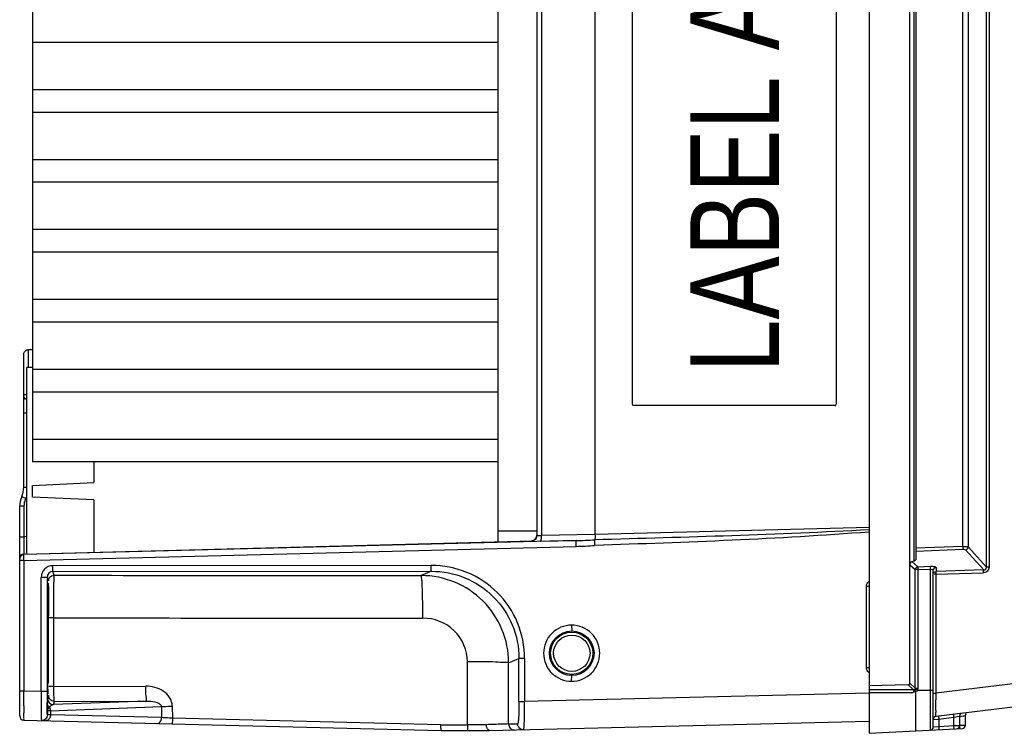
# Model space of a CAD drawing. Header units: inches. Extents: x 0 to 117, y 0 to 83.
# Tile 11 of 67: x 48.13 to 54.78, y 7.64 to 12.46. Entities that reach past the tile are written whole.
import ezdxf

# ---------------------------------------------------------------- set-up
doc = ezdxf.new("R2010")
doc.units = ezdxf.units.IN
doc.header["$LTSCALE"] = 6.431102
doc.header["$MEASUREMENT"] = 0
doc.layers.get('0').update_dxf_attribs({"linetype": 'CONTINUOUS'})
doc.styles.add('TEXTSTYLE_5', font='txt', dxfattribs={"width": 0.8})

msp = doc.modelspace()

# ---------------------------------------------------------------- linework, layer by layer
at = {"color": 7, "linetype": 'CONTINUOUS'}
for p, q in [((53.8645, 17.1843), (53.8645, 7.637)), ((54.1402, 7.9751), (54.1402, 16.8459)), ((54.6576, 8.7597), (54.6576, 16.0615)), ((54.6752, 16.0615), (54.6752, 8.7597)), ((54.1687, 8.8025), (54.1687, 16.0188)), ((54.1802, 16.0107), (54.1802, 8.8105)), ((48.2156, 15.94), (48.2156, 9.4712)), ((54.4973, 8.9), (54.4973, 15.9212)), ((54.5336, 15.9243), (54.5336, 8.8969)), ((51.3574, 15.8898), (51.3574, 8.9315)), ((51.6211, 15.8466), (51.6211, 8.9746)), ((51.6528, 15.8471), (51.6528, 8.9741)), ((52.0148, 8.9818), (52.0148, 15.8395)), ((52.2672, 9.8614), (52.2672, 14.9598)), ((53.6433, 14.9598), (53.6433, 9.8614)), ((51.3574, 12.3059), (48.2156, 12.3059)), ((48.2156, 11.9883), (51.3574, 11.9883)), ((51.3574, 11.8335), (48.2156, 11.8335)), ((48.2156, 11.5158), (51.3574, 11.5158)), ((51.3574, 11.361), (48.2156, 11.361)), ((48.2156, 11.0434), (51.3574, 11.0434)), ((51.3574, 10.8886), (48.2156, 10.8886)), ((48.2156, 10.5709), (51.3574, 10.5709)), ((51.3574, 10.4161), (48.2156, 10.4161)), ((48.1566, 9.3004), (48.1566, 10.1958)), ((48.1855, 10.2298), (48.1855, 10.1103)), ((48.2156, 10.2295), (48.1857, 10.2294)), ((48.1763, 8.8477), (48.1763, 10.1103)), ((48.2156, 10.1103), (48.1763, 10.1103)), ((48.2156, 10.0985), (51.3574, 10.0985)), ((48.1566, 9.9261), (48.1763, 9.9261)), ((51.3574, 9.9437), (48.2156, 9.9437)), ((52.2672, 9.8614), (52.2678, 9.8614)), ((53.6335, 9.8516), (52.2771, 9.8516)), ((48.1763, 9.8017), (48.1566, 9.8017)), ((48.2156, 9.626), (51.3574, 9.626)), ((51.3574, 9.4712), (48.2156, 9.4712)), ((48.629, 9.4712), (48.629, 9.3324)), ((48.2156, 9.3128), (48.629, 9.3324)), ((48.2156, 9.234), (48.2156, 9.3128)), ((48.1566, 9.3004), (48.1763, 9.3004)), ((48.629, 9.2143), (48.2156, 9.234)), ((48.629, 9.2143), (48.629, 8.86)), ((48.129, 7.7551), (48.129, 9.1715)), ((48.1578, 9.1715), (48.129, 9.1715)), ((48.1578, 9.1715), (48.1578, 8.9657)), ((51.3574, 9.0051), (51.6211, 9.0051)), ((52.0148, 8.9818), (51.6528, 8.9741)), ((53.8645, 9.0277), (52.0148, 8.9818)), ((48.129, 8.9657), (48.1578, 8.9657)), ((48.1576, 8.9355), (48.1576, 8.907)), ((48.1577, 8.8477), (51.5925, 8.9376)), ((48.1763, 8.9662), (48.1578, 8.9657)), ((51.8873, 8.9398), (48.1578, 8.8447)), ((51.5828, 8.9351), (51.5828, 8.9364)), ((51.5838, 8.9348), (51.5828, 8.9351)), ((51.6461, 8.9348), (51.8873, 8.9398)), ((48.1576, 8.907), (48.1575, 8.8824)), ((48.1575, 8.8352), (48.1577, 8.8439)), ((48.1578, 8.8054), (51.8873, 8.9005)), ((54.4973, 8.9), (54.1802, 8.8873)), ((54.1802, 8.8683), (54.4973, 8.8811)), ((54.5154, 8.878), (54.6391, 8.7412)), ((54.6576, 8.7597), (54.5336, 8.8969)), ((48.1578, 8.8054), (48.129, 8.8054)), ((48.1578, 8.8054), (48.1575, 8.8352)), ((48.1578, 8.8054), (48.1578, 7.9223)), ((54.1542, 8.7978), (54.1516, 8.7967)), ((54.1542, 8.7978), (54.1687, 8.8025)), ((54.1942, 8.7627), (54.1542, 8.7978)), ((50.908, 8.7718), (48.3527, 8.77)), ((48.3537, 8.7307), (50.909, 8.7324)), ((48.362, 8.7058), (48.3537, 8.7307)), ((50.909, 8.7324), (50.8405, 8.7031)), ((54.1402, 8.7754), (54.1763, 8.7438)), ((54.1942, 8.7438), (54.1763, 8.7438)), ((54.1763, 7.9421), (54.1763, 8.7438)), ((54.1942, 8.7627), (54.2797, 8.7662)), ((54.1942, 8.7438), (54.2797, 8.7472)), ((54.1942, 8.7438), (54.1942, 7.9421)), ((54.2797, 7.6588), (54.2797, 8.7472)), ((54.2983, 7.6784), (54.2983, 8.7387)), ((54.3165, 8.7115), (54.3035, 8.7115)), ((54.3165, 8.7115), (54.6386, 8.7222)), ((54.3165, 8.7115), (54.3165, 7.9077)), ((54.317, 8.7577), (54.317, 8.7305)), ((54.6391, 8.7412), (54.317, 8.7305)), ((54.6752, 8.7597), (54.6576, 8.7597)), ((48.274, 7.9195), (48.274, 8.6912)), ((48.3144, 8.6912), (48.274, 8.6912)), ((48.3144, 8.6912), (48.3226, 8.6665)), ((48.3144, 8.6912), (48.3144, 7.9196)), ((53.8645, 8.6302), (53.8466, 8.6302)), ((53.8466, 8.0809), (53.8466, 8.6301)), ((48.3596, 7.9541), (48.3595, 8.4183)), ((51.8563, 8.3681), (51.8574, 8.3287)), ((58.0382, 8.3646), (54.3165, 7.9077)), ((58.045, 8.2083), (54.3156, 7.7504)), ((51.1524, 7.695), (51.1531, 8.1209)), ((51.4303, 7.7002), (51.431, 8.1132)), ((51.431, 8.1132), (51.5008, 8.1431)), ((51.5391, 8.1431), (51.5008, 8.1431)), ((51.5008, 7.8516), (51.5008, 8.1431)), ((51.5391, 8.1431), (51.5391, 7.8516)), ((53.8466, 8.0809), (53.8645, 8.0809)), ((51.8563, 7.9886), (51.8574, 8.028)), ((48.1578, 7.9223), (48.129, 7.9223)), ((48.1576, 7.8614), (48.1578, 7.9223)), ((48.274, 7.9195), (48.1578, 7.9223)), ((48.3144, 7.9195), (48.274, 7.9195)), ((48.3596, 7.9541), (48.9808, 7.9557)), ((54.1291, 7.9636), (53.8645, 7.9575)), ((54.1646, 7.9311), (53.8645, 7.9312)), ((53.8645, 7.9122), (54.1638, 7.9132)), ((54.1291, 7.9636), (54.1646, 7.9311)), ((54.1763, 7.9421), (54.1402, 7.9751)), ((54.1763, 7.9421), (54.1942, 7.9421)), ((54.1912, 7.9288), (54.2983, 7.9288)), ((48.1575, 7.8239), (48.1576, 7.8614)), ((48.3244, 7.8924), (48.3171, 7.8704)), ((48.9887, 7.8547), (48.3565, 7.8311)), ((48.3565, 7.8311), (48.3638, 7.8531)), ((48.3638, 7.8531), (48.9887, 7.8547)), ((51.5008, 7.8516), (51.5391, 7.8516)), ((53.865, 7.9085), (51.5391, 7.8516)), ((54.2983, 7.9077), (54.3165, 7.9077)), ((54.3156, 7.8433), (54.3158, 7.8639)), ((48.3157, 7.7875), (48.316, 7.8172)), ((48.3157, 7.7875), (48.3157, 7.7623)), ((48.316, 7.8172), (48.3161, 7.8328)), ((48.3161, 7.8328), (48.3162, 7.8375)), ((48.3371, 7.7898), (49.0857, 7.8178)), ((48.3371, 7.7898), (48.3371, 7.7613)), ((49.0857, 7.8178), (49.0871, 7.743)), ((49.1594, 7.8204), (49.161, 7.7395)), ((54.3152, 7.7912), (54.3156, 7.8433)), ((48.1578, 7.7256), (50.9757, 7.6567)), ((48.3157, 7.7623), (48.3154, 7.7697)), ((48.3371, 7.7613), (48.3159, 7.762)), ((49.0871, 7.743), (48.3371, 7.7613)), ((50.974, 7.695), (49.161, 7.7395)), ((51.302, 7.6567), (53.8639, 7.7193)), ((54.2983, 7.7309), (54.329, 7.7328)), ((54.329, 7.7328), (54.3356, 7.7332)), ((54.3356, 7.7332), (54.4382, 7.7458)), ((54.3356, 7.7332), (54.3356, 7.6813)), ((54.4382, 7.7458), (54.4749, 7.7525)), ((54.4382, 7.6867), (54.4382, 7.7458)), ((54.4749, 7.7525), (54.4755, 7.7526)), ((54.4755, 7.7526), (54.4755, 7.6877)), ((54.4782, 7.7507), (54.5013, 7.755)), ((54.5013, 7.755), (54.5059, 7.7558)), ((54.5059, 7.7558), (54.5143, 7.7573)), ((54.5143, 7.7573), (54.5148, 7.7575)), ((54.5148, 7.7575), (54.5148, 7.6898)), ((50.974, 7.695), (51.1524, 7.695)), ((50.9757, 7.6567), (51.302, 7.6567)), ((51.2817, 7.6952), (51.1524, 7.695)), ((51.4303, 7.7002), (51.4917, 7.7017)), ((53.8645, 7.637), (54.4962, 7.6701)), ((54.2989, 7.6785), (54.2983, 7.6784)), ((54.3356, 7.6813), (54.2989, 7.6785)), ((54.4382, 7.6867), (54.3356, 7.6813)), ((54.4447, 7.6869), (54.4382, 7.6867)), ((54.4755, 7.6877), (54.4447, 7.6869)), ((54.4847, 7.689), (54.4782, 7.6888)), ((54.5148, 7.6898), (54.4847, 7.689))]:
    msp.add_line(p, q, dxfattribs=at)
for points in [[(51.6211, 8.9756), (51.6211, 8.9734), (51.6206, 8.9691), (51.6196, 8.9649), (51.6183, 8.9609), (51.6165, 8.9572), (51.6145, 8.9538), (51.6121, 8.9506), (51.6095, 8.9478), (51.6068, 8.9454), (51.6039, 8.9432), (51.601, 8.9414), (51.5981, 8.94), (51.5956, 8.9389), (51.5933, 8.9382), (51.5915, 8.9377), (51.5902, 8.9374), (51.59, 8.9374)], [(54.1716, 7.9323), (54.1709, 7.932), (54.1701, 7.9317), (54.1694, 7.9314), (54.1686, 7.9312), (54.1678, 7.9311), (54.1671, 7.931), (54.1663, 7.931), (54.1654, 7.931), (54.1646, 7.9311)], [(54.1756, 7.9367), (54.1753, 7.9361), (54.1749, 7.9355), (54.1745, 7.9349), (54.1741, 7.9344), (54.1737, 7.9339), (54.1732, 7.9334), (54.1727, 7.933), (54.1721, 7.9326), (54.1716, 7.9323)], [(54.1763, 7.9421), (54.1764, 7.9414), (54.1764, 7.9408), (54.1764, 7.9402), (54.1763, 7.9396), (54.1762, 7.939), (54.1761, 7.9384), (54.176, 7.9378), (54.1758, 7.9373), (54.1756, 7.9367)], [(48.3159, 7.762), (48.3159, 7.762), (48.3159, 7.7621), (48.3158, 7.7621), (48.3158, 7.7621), (48.3158, 7.7621), (48.3157, 7.7621), (48.3157, 7.7622), (48.3157, 7.7622), (48.3157, 7.7623)]]:
    msp.add_lwpolyline(points, dxfattribs=at)
for radius in [0.1504, 0.1427, 0.123]:
    msp.add_circle((51.8574, 8.1783), radius, dxfattribs=at)
for centre, radius, start, end in [((47.9991, 9.3004), 0.1575, 335.85315, 360), ((48.2865, 9.1715), 0.1575, 155.85315, 180), ((48.2857, 9.1716), 0.1279, 158.56215, 180.00988), ((48.284, 9.1722), 0.1261, 155.80466, 158.53749), ((47.9982, 9.3004), 0.1871, 335.86054, 338.54774), ((56.7753, 8.9067), 8.6177, 179.60746, 179.80843), ((51.5818, 8.9757), 0.0394, 271.49598, 359.99258), ((51.5817, 8.974), 0.0389, 271.57048, 282.22537), ((51.7718, 13.9647), 5.0262, 271.3175, 272.74259), ((48.1585, 8.8182), 0.0295, 91.5, 180), ((48.1586, 8.8156), 0.0292, 91.56151, 101.89548), ((51.823, 11.4787), 2.579, 271.42774, 274.23673), ((48.3528, 8.6912), 0.0788, 90.06704, 180.0028), ((48.3538, 8.6912), 0.0394, 90.11904, 180.03755), ((50.2564, 597.2255), 588.5227, 269.8155669, 270.0568644), ((50.8409, 8.1129), 0.5902, 0.02691, 90.03168), ((11.903, 8.2885), 36.4216, 0.10644, 0.2227), ((50.2571, 608.8394), 600.424, 269.8189198, 270.0567419), ((7.5475, 8.2784), 40.7771, 359.73678, 0.10916), ((64.8827, 8.1605), 16.5644, 180.27531, 180.60373), ((26.9924, 8.195), 21.332, 359.47577, 359.72097), ((37.5445, 8.1026), 10.7795, 359.32198, 359.45363), ((63.8303, 7.9163), 15.5159, 179.98811, 180.27047), ((48.3565, 7.8705), 0.0394, 180.01763, 269.90042), ((59.1132, 7.8165), 4.7976, 178.91165, 179.43455), ((69.6876, 7.7894), 21.5301, 179.90823, 180.03521), ((48.3654, 7.7753), 0.052, 132.60159, 137.28216), ((48.3513, 7.845), 0.0378, 230.6991, 236.01927), ((48.3669, 7.7905), 0.0434, 142.06395, 147.83386), ((57.6346, 7.7757), 3.3194, 179.73303, 179.94824), ((48.1585, 7.7551), 0.0295, 179.99735, 268.60345), ((48.2763, 7.7618), 0.0388, 269.07204, 279.64831), ((54.318, 7.7309), 0.0197, 97, 180), ((54.4952, 7.7526), 0.0197, 97, 180), ((54.5345, 7.7575), 0.0197, 134.00874, 180), ((51.4697, 7.7001), 0.0393, 179.95674, 271.35181), ((51.531, 7.7016), 0.0393, 200.41403, 271.38413), ((54.2786, 7.6784), 0.0197, 273, 360), ((54.4558, 7.6877), 0.0197, 273, 360), ((54.4952, 7.6898), 0.0197, 273, 360)]:
    msp.add_arc(centre, radius, start, end, dxfattribs=at)
for centre, major_axis, ratio, start_param, end_param in [((54.1408, 8.8084), (0.0394, 0.0023), 0.267102, -0.801006, -0.015608), ((54.1281, 7.9758), (-0.00865, 0.0091), 0.940309, -3.847543, -2.361387)]:
    msp.add_ellipse(centre, major_axis=major_axis, ratio=ratio, start_param=start_param, end_param=end_param, dxfattribs=at)
for points in [[(48.1566, 10.1958), (48.1566, 10.2027), (48.1586, 10.2099), (48.1623, 10.2157)], [(48.1623, 10.2157), (48.1645, 10.219), (48.1673, 10.222), (48.1705, 10.2244)], [(48.1705, 10.2244), (48.1749, 10.2274), (48.1803, 10.2295), (48.1857, 10.2296)], [(48.1762, 9.8921), (48.1661, 9.8953), (48.1566, 9.9066), (48.1566, 9.9172)], [(53.8645, 9.0124), (53.2476, 8.9782), (52.6298, 8.9623), (52.0123, 8.9443)], [(53.8645, 8.9975), (53.2486, 8.9493), (52.6309, 8.9271), (52.0136, 8.9067)], [(51.6159, 8.9549), (51.6115, 8.9472), (51.6039, 8.9407), (51.5955, 8.9376)], [(51.6211, 8.9745), (51.6211, 8.9677), (51.6193, 8.9608), (51.6159, 8.9549)], [(51.6521, 8.9541), (51.6528, 8.9607), (51.6529, 8.9675), (51.6528, 8.9741)], [(48.1354, 8.8336), (48.1396, 8.8388), (48.146, 8.8427), (48.1526, 8.8441)], [(54.5336, 8.8969), (54.5331, 8.8882), (54.5241, 8.8789), (54.5154, 8.878)], [(48.129, 8.8152), (48.129, 8.8217), (48.1314, 8.8285), (48.1354, 8.8336)], [(54.1516, 8.7967), (54.1446, 8.7928), (54.1402, 8.7834), (54.1402, 8.7754)], [(54.1763, 8.7438), (54.1769, 8.7524), (54.1856, 8.7617), (54.1942, 8.7627)], [(54.317, 8.7577), (54.3081, 8.7573), (54.2983, 8.7475), (54.2983, 8.7387)], [(54.2987, 8.7151), (54.3003, 8.7229), (54.309, 8.7301), (54.317, 8.7305)], [(48.3226, 8.6665), (48.3226, 8.6712), (48.3235, 8.6759), (48.3252, 8.6803)], [(48.3252, 8.6803), (48.3283, 8.6887), (48.3349, 8.6964), (48.3427, 8.7008)], [(48.3427, 8.7008), (48.3485, 8.7041), (48.3554, 8.7058), (48.362, 8.7058)], [(53.8466, 8.6301), (53.8466, 8.6426), (53.8539, 8.6563), (53.8644, 8.6631)], [(53.8644, 8.0479), (53.8539, 8.0548), (53.8466, 8.0684), (53.8466, 8.0809)], [(54.1806, 7.9177), (54.176, 7.915), (54.1695, 7.9125), (54.1648, 7.915)], [(54.1912, 7.9288), (54.189, 7.9246), (54.1852, 7.9197), (54.1806, 7.9195)], [(54.1942, 7.9421), (54.1942, 7.9378), (54.1937, 7.9325), (54.1903, 7.9298)], [(48.3333, 7.8675), (48.3277, 7.8744), (48.3244, 7.8836), (48.3244, 7.8924)], [(48.3638, 7.8531), (48.3526, 7.8531), (48.3404, 7.8588), (48.3333, 7.8675)], [(48.3157, 7.7875), (48.3159, 7.7961), (48.3213, 7.8043), (48.3272, 7.8107)], [(48.3274, 7.8157), (48.321, 7.8209), (48.3162, 7.8293), (48.3162, 7.8375)], [(48.3302, 7.8137), (48.3342, 7.8073), (48.3379, 7.7983), (48.3347, 7.7915)], [(48.3327, 7.8172), (48.3358, 7.8212), (48.3396, 7.8246), (48.3439, 7.8271)], [(48.3439, 7.8271), (48.3478, 7.8292), (48.3521, 7.8307), (48.3565, 7.8311)], [(48.3022, 7.7321), (48.2951, 7.726), (48.2851, 7.7225), (48.2758, 7.7227)], [(48.3017, 7.7322), (48.2964, 7.7278), (48.2896, 7.7247), (48.2828, 7.7235)], [(48.3157, 7.7623), (48.3157, 7.7512), (48.3101, 7.7393), (48.3017, 7.7322)], [(48.3159, 7.762), (48.3159, 7.7511), (48.3106, 7.7393), (48.3022, 7.7321)], [(48.3294, 7.7362), (48.3238, 7.7282), (48.3136, 7.7218), (48.3038, 7.722)], [(48.3371, 7.7613), (48.337, 7.7526), (48.3344, 7.7434), (48.3294, 7.7362)], [(51.4941, 7.6879), (51.4925, 7.6923), (51.4917, 7.697), (51.4917, 7.7017)]]:
    msp.add_open_spline(points, degree=3, dxfattribs=at)
for points, knots in [([(52.2672, 9.8614), (52.2672, 9.8591), (52.2673, 9.8539), (52.2734, 9.8531), (52.2749, 9.8543)], [0, 0, 0, 0, 0.543247, 1, 1, 1, 1]), ([(53.6335, 9.8516), (53.6358, 9.8516), (53.641, 9.8517), (53.6418, 9.8577), (53.6406, 9.8592)], [0, 0, 0, 0, 0.542619, 1, 1, 1, 1]), ([(48.169, 9.2239), (48.1656, 9.2254), (48.1597, 9.2283), (48.1506, 9.2317), (48.1472, 9.2348), (48.1425, 9.2353), (48.1428, 9.236)], [0, 0, 0, 0, 0.383828, 0.708271, 0.923819, 1, 1, 1, 1]), ([(52.0148, 8.9817), (52.0149, 8.9777), (52.0147, 8.9652), (52.0152, 8.9522), (52.0123, 8.9443)], [0, 0, 0, 0, 0.324705, 1, 1, 1, 1]), ([(51.5828, 8.9364), (51.5826, 8.937), (51.5871, 8.9366), (51.5884, 8.9373), (51.5903, 8.9374)], [0, 0, 0, 0, 0.252437, 1, 1, 1, 1]), ([(51.6211, 8.9746), (51.6211, 8.9738), (51.6258, 8.9744), (51.6341, 8.9729), (51.6452, 8.9738), (51.6528, 8.9741)], [0, 0, 0, 0, 0.074783, 0.283542, 1, 1, 1, 1]), ([(51.6461, 8.9348), (51.6483, 8.9351), (51.6508, 8.9436), (51.6517, 8.9494), (51.6521, 8.9541)], [0, 0, 0, 0, 0.317048, 1, 1, 1, 1]), ([(51.8873, 8.9005), (51.8871, 8.9096), (51.886, 8.9221), (51.8876, 8.9344), (51.8865, 8.939), (51.8873, 8.9398)], [0, 0, 0, 0, 0.6976, 0.915872, 1, 1, 1, 1]), ([(52.0136, 8.9067), (52.0133, 8.9108), (52.0128, 8.9233), (52.012, 8.9358), (52.0123, 8.9443)], [0, 0, 0, 0, 0.326347, 1, 1, 1, 1]), ([(48.1575, 8.8824), (48.1575, 8.8775), (48.1578, 8.8692), (48.157, 8.8574), (48.1586, 8.8525), (48.157, 8.8476), (48.1578, 8.8477)], [0, 0, 0, 0, 0.424378, 0.740187, 0.934224, 1, 1, 1, 1]), ([(54.4973, 8.9), (54.505, 8.9002), (54.5169, 8.8994), (54.5298, 8.8992), (54.5336, 8.8969)], [0, 0, 0, 0, 0.637256, 1, 1, 1, 1]), ([(54.4973, 8.9), (54.4974, 8.898), (54.4975, 8.8917), (54.4979, 8.8853), (54.4973, 8.8811)], [0, 0, 0, 0, 0.327615, 1, 1, 1, 1]), ([(54.4973, 8.8811), (54.4992, 8.8811), (54.5023, 8.8816), (54.5134, 8.8797), (54.511, 8.8783)], [0, 0, 0, 0, 0.407898, 1, 1, 1, 1]), ([(48.3537, 8.7307), (48.3529, 8.7315), (48.3539, 8.7362), (48.352, 8.7485), (48.3527, 8.7609), (48.3527, 8.77)], [0, 0, 0, 0, 0.091893, 0.304936, 1, 1, 1, 1]), ([(50.909, 8.7324), (50.9082, 8.7333), (50.9091, 8.7379), (50.9073, 8.7502), (50.908, 8.7626), (50.908, 8.7718)], [0, 0, 0, 0, 0.091251, 0.302444, 1, 1, 1, 1]), ([(51.5391, 8.1431), (51.5386, 8.225), (51.5065, 8.3908), (51.3653, 8.5997), (51.1557, 8.7398), (50.9899, 8.7711), (50.908, 8.7718)], [0, 0, 0, 0, 0.25004, 0.50003, 0.750011, 1, 1, 1, 1]), ([(50.909, 8.7324), (50.9859, 8.7324), (51.1412, 8.7021), (51.338, 8.5713), (51.47, 8.3753), (51.5008, 8.2199), (51.5008, 8.1431)], [0, 0, 0, 0, 0.250034, 0.499992, 0.749954, 1, 1, 1, 1]), ([(54.1942, 8.7627), (54.1941, 8.7619), (54.1938, 8.7555), (54.194, 8.7492), (54.1942, 8.7438)], [0, 0, 0, 0, 0.136779, 1, 1, 1, 1]), ([(54.2797, 8.7472), (54.2796, 8.7493), (54.2795, 8.7556), (54.279, 8.762), (54.2797, 8.7662)], [0, 0, 0, 0, 0.327687, 1, 1, 1, 1]), ([(54.2797, 8.7662), (54.2886, 8.7665), (54.2992, 8.7664), (54.317, 8.7618), (54.317, 8.7577)], [0, 0, 0, 0, 0.681432, 1, 1, 1, 1]), ([(54.2797, 8.7472), (54.2822, 8.7474), (54.2888, 8.7476), (54.2983, 8.7433), (54.2983, 8.7387)], [0, 0, 0, 0, 0.353806, 1, 1, 1, 1]), ([(54.317, 8.7305), (54.3167, 8.7296), (54.3162, 8.7233), (54.3163, 8.7169), (54.3165, 8.7115)], [0, 0, 0, 0, 0.137587, 1, 1, 1, 1]), ([(54.6386, 8.7222), (54.6389, 8.7242), (54.6385, 8.7306), (54.638, 8.737), (54.6391, 8.7412)], [0, 0, 0, 0, 0.326565, 1, 1, 1, 1]), ([(54.6752, 8.7597), (54.6749, 8.7503), (54.6678, 8.7302), (54.648, 8.7229), (54.6386, 8.7222)], [0, 0, 0, 0, 0.500348, 1, 1, 1, 1]), ([(54.6391, 8.7412), (54.6439, 8.741), (54.6543, 8.7443), (54.6578, 8.7549), (54.6576, 8.7597)], [0, 0, 0, 0, 0.495351, 1, 1, 1, 1]), ([(48.3185, 8.4727), (48.3187, 8.4973), (48.3189, 8.5323), (48.3194, 8.5757), (48.3196, 8.6016), (48.3203, 8.6215), (48.3197, 8.6376), (48.3218, 8.6444), (48.3203, 8.6508), (48.3213, 8.6508)], [0, 0, 0, 0, 0.41536, 0.587816, 0.732841, 0.848148, 0.931954, 0.98279, 1, 1, 1, 1]), ([(48.3213, 8.6508), (48.3226, 8.6508), (48.3206, 8.6426), (48.3232, 8.6341), (48.3224, 8.6138), (48.3233, 8.5888), (48.3235, 8.5565), (48.324, 8.503), (48.3242, 8.4601), (48.3243, 8.43)], [0, 0, 0, 0, 0.017603, 0.069542, 0.154955, 0.271976, 0.418276, 0.590819, 1, 1, 1, 1]), ([(48.3595, 8.4183), (48.3595, 8.4547), (48.3595, 8.5219), (48.3604, 8.6008), (48.3602, 8.6524), (48.362, 8.6809), (48.3596, 8.6983), (48.362, 8.7058)], [0, 0, 0, 0, 0.379617, 0.70045, 0.82417, 0.917253, 1, 1, 1, 1]), ([(50.8517, 8.4156), (50.8516, 8.4519), (50.851, 8.5189), (50.8493, 8.598), (50.8467, 8.6492), (50.8455, 8.6765), (50.8426, 8.6921), (50.8425, 8.7017), (50.8405, 8.7031)], [0, 0, 0, 0, 0.377881, 0.698094, 0.822012, 0.915527, 0.97539, 1, 1, 1, 1]), ([(48.3182, 8.4539), (48.3199, 8.4539), (48.3163, 8.4641), (48.3185, 8.4681), (48.3185, 8.4727)], [0, 0, 0, 0, 0.266996, 1, 1, 1, 1]), ([(48.3595, 8.4183), (48.3548, 8.4183), (48.3469, 8.418), (48.3358, 8.4184), (48.33, 8.417), (48.3252, 8.4182), (48.3248, 8.4173)], [0, 0, 0, 0, 0.401031, 0.702556, 0.914405, 1, 1, 1, 1]), ([(51.1531, 8.1209), (51.1527, 8.1969), (51.0869, 8.3553), (50.9278, 8.4153), (50.8517, 8.4156)], [0, 0, 0, 0, 0.499567, 1, 1, 1, 1]), ([(51.8563, 8.3681), (51.8079, 8.3679), (51.7072, 8.327), (51.6464, 8.1783), (51.7071, 8.0297), (51.8079, 7.9886), (51.8563, 7.9886)], [0, 0, 0, 0, 0.249993, 0.499983, 0.749998, 1, 1, 1, 1]), ([(51.8563, 7.9886), (51.9047, 7.9887), (52.0056, 8.0296), (52.0664, 8.1784), (52.0056, 8.3271), (51.9047, 8.3681), (51.8563, 8.3681)], [0, 0, 0, 0, 0.249993, 0.499983, 0.749998, 1, 1, 1, 1]), ([(51.431, 8.1132), (51.4231, 8.1166), (51.3931, 8.1149), (51.3359, 8.1198), (51.2514, 8.1199), (51.1876, 8.1208), (51.1531, 8.1209)], [0, 0, 0, 0, 0.092676, 0.311181, 0.62728, 1, 1, 1, 1]), ([(48.3185, 8.0809), (48.3185, 8.0854), (48.3163, 8.0894), (48.3199, 8.0996), (48.3182, 8.0996)], [0, 0, 0, 0, 0.733004, 1, 1, 1, 1]), ([(48.3213, 7.9028), (48.3195, 7.9028), (48.3216, 7.9096), (48.3201, 7.9153), (48.3204, 7.9302), (48.3195, 7.9533), (48.3194, 7.9741), (48.3193, 7.9859)], [0, 0, 0, 0, 0.065173, 0.145754, 0.25779, 0.572381, 1, 1, 1, 1]), ([(48.274, 7.9195), (48.2739, 7.8952), (48.274, 7.8502), (48.2732, 7.7905), (48.2756, 7.7498), (48.2736, 7.7287), (48.2757, 7.723)], [0, 0, 0, 0, 0.37024, 0.687923, 0.90821, 1, 1, 1, 1]), ([(48.3596, 7.9541), (48.3551, 7.9541), (48.3471, 7.9538), (48.3358, 7.9542), (48.3299, 7.9527), (48.3252, 7.9539), (48.3249, 7.953)], [0, 0, 0, 0, 0.388409, 0.71038, 0.922815, 1, 1, 1, 1]), ([(48.3638, 7.8531), (48.3614, 7.8546), (48.3634, 7.8676), (48.3596, 7.8862), (48.3601, 7.9183), (48.3596, 7.9414), (48.3596, 7.9541)], [0, 0, 0, 0, 0.085028, 0.304022, 0.625228, 1, 1, 1, 1]), ([(49.1594, 7.8204), (49.159, 7.8408), (49.1455, 7.882), (49.085, 7.9398), (49.0213, 7.9546), (48.9808, 7.9557)], [0, 0, 0, 0, 0.250609, 0.501855, 1, 1, 1, 1]), ([(48.9887, 7.8547), (48.9859, 7.8557), (48.9858, 7.8695), (48.982, 7.8877), (48.9813, 7.92), (48.9808, 7.9431), (48.9808, 7.9557)], [0, 0, 0, 0, 0.088536, 0.307937, 0.62775, 1, 1, 1, 1]), ([(54.1646, 7.9311), (54.1645, 7.9305), (54.1638, 7.9254), (54.1639, 7.9203), (54.164, 7.9158)], [0, 0, 0, 0, 0.129217, 1, 1, 1, 1]), ([(54.1716, 7.9323), (54.1719, 7.9317), (54.1744, 7.9274), (54.1771, 7.9232), (54.1795, 7.9197)], [0, 0, 0, 0, 0.148202, 1, 1, 1, 1]), ([(54.1756, 7.9367), (54.1762, 7.9364), (54.1806, 7.9339), (54.1852, 7.9317), (54.189, 7.9299)], [0, 0, 0, 0, 0.147916, 1, 1, 1, 1]), ([(54.1802, 7.6535), (54.1819, 7.6537), (54.1796, 7.664), (54.1818, 7.6753), (54.1797, 7.701), (54.1803, 7.7325), (54.1804, 7.7722), (54.181, 7.8345), (54.1808, 7.8837), (54.1806, 7.9177)], [0, 0, 0, 0, 0.019439, 0.075737, 0.167168, 0.290642, 0.441557, 0.614402, 1, 1, 1, 1]), ([(48.3162, 7.8375), (48.3163, 7.8457), (48.3172, 7.8565), (48.3162, 7.8678), (48.3171, 7.8704)], [0, 0, 0, 0, 0.745055, 1, 1, 1, 1]), ([(48.9887, 7.8547), (49.0065, 7.8551), (49.0383, 7.8532), (49.085, 7.8358), (49.0857, 7.8178)], [0, 0, 0, 0, 0.496749, 1, 1, 1, 1]), ([(51.5008, 7.8516), (51.5008, 7.8325), (51.5004, 7.7972), (51.4989, 7.7554), (51.497, 7.7288), (51.4956, 7.7143), (51.494, 7.7071), (51.4928, 7.7017), (51.4917, 7.7017)], [0, 0, 0, 0, 0.380694, 0.703353, 0.82704, 0.919484, 0.977294, 1, 1, 1, 1]), ([(51.5319, 7.6623), (51.5333, 7.6623), (51.5337, 7.6695), (51.5355, 7.6782), (51.5364, 7.6966), (51.5381, 7.7301), (51.5391, 7.783), (51.5392, 7.8275), (51.5391, 7.8516)], [0, 0, 0, 0, 0.021077, 0.07838, 0.170756, 0.294858, 0.618266, 1, 1, 1, 1]), ([(48.3154, 7.7697), (48.3153, 7.7736), (48.3148, 7.7981), (48.3147, 7.8225), (48.3146, 7.8431)], [0, 0, 0, 0, 0.159397, 1, 1, 1, 1]), ([(48.3371, 7.7898), (48.3318, 7.7895), (48.3265, 7.7876), (48.3162, 7.7894), (48.3157, 7.7875)], [0, 0, 0, 0, 0.732874, 1, 1, 1, 1]), ([(49.0857, 7.8178), (49.0905, 7.8181), (49.1151, 7.8193), (49.1397, 7.82), (49.1594, 7.8204)], [0, 0, 0, 0, 0.195916, 1, 1, 1, 1]), ([(48.1578, 7.7256), (48.1568, 7.7259), (48.159, 7.7322), (48.1567, 7.7401), (48.1579, 7.7568), (48.1575, 7.769), (48.1575, 7.7762)], [0, 0, 0, 0, 0.066336, 0.260227, 0.574887, 1, 1, 1, 1]), ([(49.0539, 7.7037), (49.0625, 7.7034), (49.0814, 7.7136), (49.087, 7.7331), (49.0871, 7.743)], [0, 0, 0, 0, 0.464337, 1, 1, 1, 1]), ([(49.161, 7.7395), (49.1538, 7.7398), (49.1292, 7.7409), (49.1045, 7.742), (49.0871, 7.743)], [0, 0, 0, 0, 0.291309, 1, 1, 1, 1]), ([(49.161, 7.7395), (49.1609, 7.7343), (49.1604, 7.7255), (49.1599, 7.713), (49.1584, 7.7068), (49.1584, 7.7012), (49.1573, 7.7011)], [0, 0, 0, 0, 0.39832, 0.704663, 0.913733, 1, 1, 1, 1]), ([(54.3156, 7.7504), (54.315, 7.7503), (54.3159, 7.7543), (54.3148, 7.7582), (54.3153, 7.7679), (54.3152, 7.7746), (54.3152, 7.7787)], [0, 0, 0, 0, 0.063933, 0.254676, 0.569155, 1, 1, 1, 1]), ([(54.3343, 7.7527), (54.3323, 7.7525), (54.3363, 7.7422), (54.3351, 7.7378), (54.3356, 7.7332)], [0, 0, 0, 0, 0.293715, 1, 1, 1, 1]), ([(54.4382, 7.7458), (54.4376, 7.7503), (54.4389, 7.7548), (54.4349, 7.7651), (54.4368, 7.7653)], [0, 0, 0, 0, 0.706046, 1, 1, 1, 1]), ([(50.9757, 7.6567), (50.9747, 7.6567), (50.9755, 7.6626), (50.9739, 7.6685), (50.9742, 7.6813), (50.974, 7.6901), (50.974, 7.695)], [0, 0, 0, 0, 0.077547, 0.292637, 0.616643, 1, 1, 1, 1]), ([(51.1524, 7.695), (51.1524, 7.6901), (51.1526, 7.6813), (51.1526, 7.6686), (51.1541, 7.6625), (51.1536, 7.6567), (51.1546, 7.6567)], [0, 0, 0, 0, 0.382406, 0.705781, 0.921247, 1, 1, 1, 1]), ([(51.302, 7.6567), (51.2993, 7.6567), (51.2844, 7.6639), (51.282, 7.6826), (51.2816, 7.6952)], [0, 0, 0, 0, 0.174403, 1, 1, 1, 1]), ([(51.4303, 7.7002), (51.4157, 7.6989), (51.366, 7.6984), (51.3165, 7.6962), (51.2817, 7.6952)], [0, 0, 0, 0, 0.296841, 1, 1, 1, 1]), ([(54.3356, 7.6813), (54.3359, 7.6767), (54.3343, 7.6723), (54.3375, 7.6618), (54.3356, 7.6617)], [0, 0, 0, 0, 0.705499, 1, 1, 1, 1]), ([(54.4382, 7.6671), (54.4401, 7.6672), (54.4368, 7.6777), (54.4384, 7.6821), (54.4382, 7.6867)], [0, 0, 0, 0, 0.293944, 1, 1, 1, 1]), ([(54.4779, 7.6691), (54.4798, 7.6692), (54.477, 7.6798), (54.4785, 7.6842), (54.4782, 7.6888)], [0, 0, 0, 0, 0.295118, 1, 1, 1, 1])]:
    msp.add_open_spline(points, degree=3, knots=knots, dxfattribs=at)

# ---------------------------------------------------------------- texts
at = {"color": 7, "linetype": 'CONTINUOUS', "insert": (52.6576, 10.0765), "char_height": 0.6, "width": 4.58, "attachment_point": 1, "rotation": 90, "line_spacing_factor": 0.9, "style": 'TEXTSTYLE_5'}
msp.add_mtext('LABEL AREA', dxfattribs=at)

doc.saveas('drawing.dxf')
